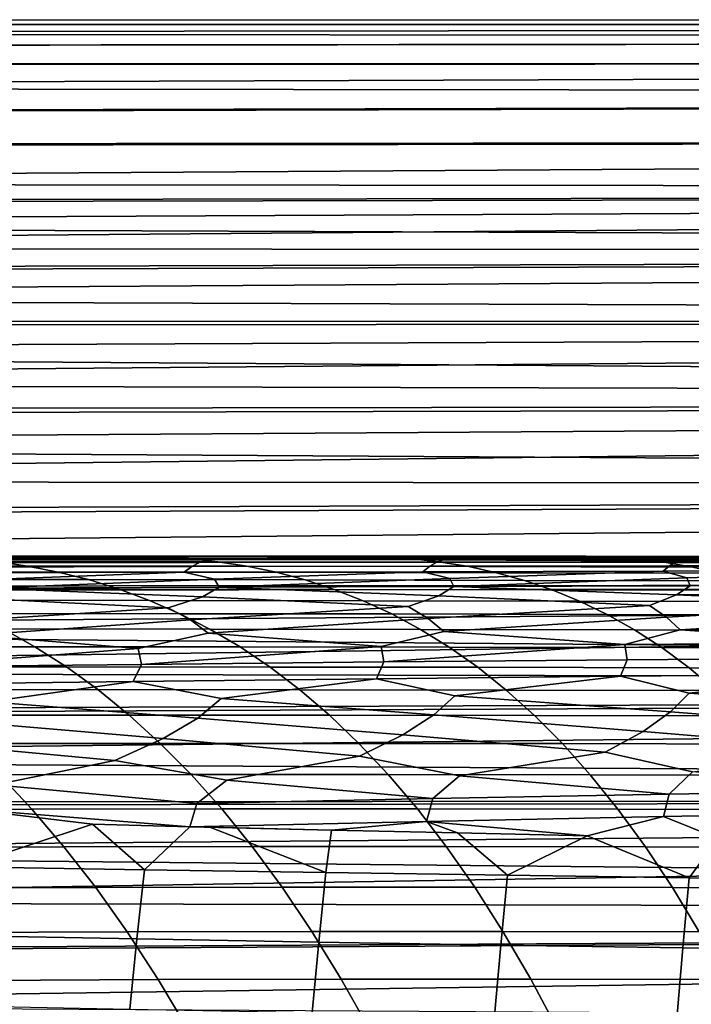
# Model space of a CAD drawing. Header units: metres. Extents: x -23 to 242, y -40 to 23.
# Tile 170 of 256: x 28.93 to 32.78, y 14.36 to 20. Entities that reach past the tile are written whole.
import ezdxf

# ---------------------------------------------------------------- set-up
doc = ezdxf.new("R2010")
doc.units = ezdxf.units.M
doc.layers.add('solid_10171013', color=7, linetype='CONTINUOUS')

msp = doc.modelspace()

# ---------------------------------------------------------------- linework, layer by layer
at = {"layer": 'solid_10171013'}
for points in [[(20.73514, 19.972122, 97.555634), (60.200001, 19.972591, 97.546722), (60.200001, 20, 96.5), (20.714628, 19.997013, 96.845642)], [(20.714724, 19.996689, 96.136086), (20.714628, 19.997013, 96.845642), (60.200001, 20, 96.5)], [(20.735548, 19.971117, 95.425529), (20.714724, 19.996689, 96.136086), (60.200001, 20, 96.5), (60.5, 19.972574, 95.452965)], [(20.73514, 19.972122, 97.555634), (20.776258, 19.921946, 98.265251), (60.200001, 19.972591, 97.546722)], [(20.777109, 19.920168, 94.714798), (20.735548, 19.971117, 95.425529), (60.5, 19.972574, 95.452965), (60.5, 19.890432, 94.409653)], [(20.837883, 19.846272, 98.974976), (60.200001, 19.890438, 98.590569), (60.200001, 19.972591, 97.546722), (20.776258, 19.921946, 98.265251)], [(20.839491, 19.843571, 94.003464), (20.777109, 19.920168, 94.714798), (60.5, 19.890432, 94.409653)], [(20.920082, 19.744921, 99.684036), (60.200001, 19.753767, 99.628693), (60.200001, 19.890438, 98.590569), (20.837883, 19.846272, 98.974976)], [(20.922743, 19.741087, 93.292274), (20.839491, 19.843571, 94.003464), (60.5, 19.890432, 94.409653), (60.5, 19.753647, 93.370621)], [(20.920082, 19.744921, 99.684036), (21.023256, 19.617445, 100.393051), (60.200001, 19.753767, 99.628693)], [(21.027164, 19.612144, 92.58033), (20.922743, 19.741087, 93.292274), (60.5, 19.753647, 93.370621), (60.5, 19.562971, 92.341805)], [(21.147469, 19.463497, 101.101341), (60.200001, 19.562952, 100.658234), (60.200001, 19.753767, 99.628693), (21.023256, 19.617445, 100.393051)], [(21.152876, 19.456318, 91.868401), (21.027164, 19.612144, 92.58033), (60.5, 19.562971, 92.341805)], [(21.293066, 19.282238, 101.809929), (60.200001, 19.318516, 101.676384), (60.200001, 19.562952, 100.658234), (21.147469, 19.463497, 101.101341)], [(21.300436, 19.272705, 91.155579), (21.152876, 19.456318, 91.868401), (60.5, 19.562971, 92.341805), (60.5, 19.31867, 91.32428)], [(21.293066, 19.282238, 101.809929), (21.460304, 19.073141, 102.517914), (60.200001, 19.318516, 101.676384)], [(21.470047, 19.060734, 90.442902), (21.300436, 19.272705, 91.155579), (60.5, 19.31867, 91.32428), (60.5, 19.020929, 90.31913)], [(21.552404, 18.9578, 102.871956), (60.200001, 19.02113, 102.680344), (60.200001, 19.318516, 101.676384), (21.460304, 19.073141, 102.517914)], [(21.563465, 18.943777, 90.086472), (21.470047, 19.060734, 90.442902), (60.5, 19.020929, 90.31913)], [(21.552404, 18.9578, 102.871956), (21.650055, 18.835245, 103.225586), (60.200001, 19.02113, 102.680344)], [(21.66254, 18.819458, 89.730362), (21.563465, 18.943777, 90.086472), (60.5, 19.020929, 90.31913), (60.5, 18.671585, 89.332565)], [(21.650055, 18.835245, 103.225586), (21.753342, 18.705328, 103.578888), (60.200001, 19.02113, 102.680344)], [(21.86237, 18.567858, 103.931999), (60.200001, 18.671608, 103.667358), (60.200001, 19.02113, 102.680344), (21.753342, 18.705328, 103.578888)], [(21.767332, 18.687658, 89.374596), (21.66254, 18.819458, 89.730362), (60.5, 18.671585, 89.332565)], [(21.877922, 18.548243, 89.01918), (21.767332, 18.687658, 89.374596), (60.5, 18.671585, 89.332565)], [(21.86237, 18.567858, 103.931999), (21.977158, 18.422737, 104.284782), (60.200001, 18.671608, 103.667358)], [(21.994398, 18.401085, 88.664185), (21.877922, 18.548243, 89.01918), (60.5, 18.671585, 89.332565), (60.5, 18.271139, 88.365799)], [(22.097618, 18.269989, 104.636803), (60.200001, 18.270908, 104.634735), (60.200001, 18.671608, 103.667358), (21.977158, 18.422737, 104.284782)], [(22.116739, 18.24614, 88.30986), (21.994398, 18.401085, 88.664185), (60.5, 18.271139, 88.365799)], [(22.097618, 18.269989, 104.636803), (22.223883, 18.109375, 104.988258), (60.200001, 18.270908, 104.634735)], [(22.244806, 18.08338, 87.956497), (22.116739, 18.24614, 88.30986), (60.5, 18.271139, 88.365799), (60.5, 17.820084, 87.420151)], [(22.223883, 18.109375, 104.988258), (22.356096, 17.940617, 105.339355), (60.200001, 18.270908, 104.634735)], [(22.494297, 17.763601, 105.689911), (60.200001, 17.820131, 105.579811), (60.200001, 18.270908, 104.634735), (22.356096, 17.940617, 105.339355)], [(22.378462, 17.912785, 87.604378), (22.244806, 18.08338, 87.956497), (60.5, 17.820084, 87.420151)], [(22.517677, 17.734381, 87.25383), (22.378462, 17.912785, 87.604378), (60.5, 17.820084, 87.420151)], [(22.494297, 17.763601, 105.689911), (22.638411, 17.578341, 106.039497), (60.200001, 17.820131, 105.579811)], [(22.662527, 17.5481, 86.904991), (22.517677, 17.734381, 87.25383), (60.5, 17.820084, 87.420151), (60.5, 17.320457, 86.499954)], [(22.638411, 17.578341, 106.039497), (22.788454, 17.3846, 106.388161), (60.200001, 17.820131, 105.579811)], [(22.944448, 17.182129, 106.735939), (60.200001, 17.320509, 106.5), (60.200001, 17.820131, 105.579811), (22.788454, 17.3846, 106.388161)], [(22.812956, 17.353739, 86.557777), (22.662527, 17.5481, 86.904991), (60.5, 17.320457, 86.499954)], [(22.968906, 17.151081, 86.21212), (22.812956, 17.353739, 86.557777), (60.5, 17.320457, 86.499954)], [(22.944448, 17.182129, 106.735939), (23.106489, 16.970821, 107.082588), (60.200001, 17.320509, 106.5)], [(23.130402, 16.940149, 85.868385), (22.968906, 17.151081, 86.21212), (60.5, 17.320457, 86.499954), (60.5, 16.773222, 85.606934)], [(23.274519, 16.750648, 107.427757), (60.200001, 16.773411, 107.392784), (60.200001, 17.320509, 106.5), (23.106489, 16.970821, 107.082588)], [(23.297451, 16.720919, 85.52681), (23.130402, 16.940149, 85.868385), (60.5, 16.773222, 85.606934)], [(27.548716, 16.894436, 262.036469), (28.800123, 16.893377, 262.516205), (28.975996, 16.867758, 261.857239), (27.733871, 16.869024, 261.379578)], [(27.899292, 16.908701, 265.807068), (29.208349, 16.909716, 266.261047), (29.394558, 16.920254, 265.605988), (28.093788, 16.91964, 265.154114)], [(27.899292, 16.908701, 265.807068), (28.533957, 16.909189, 266.032043), (29.208349, 16.909716, 266.261047)], [(28.093788, 16.91964, 265.154114), (29.394558, 16.920254, 265.605988), (29.563089, 16.923927, 264.944977), (28.270681, 16.923819, 264.49469)], [(28.270681, 16.923819, 264.49469), (29.563089, 16.923927, 264.944977), (29.731443, 16.920582, 264.283844), (28.447412, 16.921003, 263.835114)], [(28.447412, 16.921003, 263.835114), (29.731443, 16.920582, 264.283844), (29.899561, 16.910042, 263.622742), (28.623917, 16.910948, 263.175568)], [(28.663671, 16.90204, 266.239075), (29.208349, 16.909716, 266.261047), (28.533957, 16.909189, 266.032043)], [(29.963165, 16.88785, 266.823883), (28.613197, 16.886164, 266.387299), (28.563402, 16.8619, 266.534973), (29.918047, 16.864185, 266.969604)], [(30.008894, 16.903303, 266.677582), (28.663671, 16.90204, 266.239075), (28.613197, 16.886164, 266.387299), (29.963165, 16.88785, 266.823883)], [(28.623917, 16.910948, 263.175568), (29.899561, 16.910042, 263.622742), (30.067383, 16.892097, 262.961823), (28.800123, 16.893377, 262.516205)], [(30.008894, 16.903303, 266.677582), (29.208349, 16.909716, 266.261047), (28.663671, 16.90204, 266.239075)], [(28.800123, 16.893377, 262.516205), (30.067383, 16.892097, 262.961823), (30.234869, 16.86622, 262.301208), (28.975996, 16.867758, 261.857239)], [(29.208349, 16.909716, 266.261047), (30.536312, 16.910706, 266.683655), (30.705591, 16.920753, 266.024261), (29.394558, 16.920254, 265.605988)], [(29.208349, 16.909716, 266.261047), (30.35128, 16.910576, 266.626892), (30.536312, 16.910706, 266.683655)], [(30.008894, 16.903303, 266.677582), (30.35128, 16.910576, 266.626892), (29.208349, 16.909716, 266.261047)], [(29.394558, 16.920254, 265.605988), (30.705591, 16.920753, 266.024261), (30.86655, 16.923864, 265.362091), (29.563089, 16.923927, 264.944977)], [(29.563089, 16.923927, 264.944977), (30.86655, 16.923864, 265.362091), (31.027332, 16.919941, 264.699799), (29.731443, 16.920582, 264.283844)], [(29.731443, 16.920582, 264.283844), (31.027332, 16.919941, 264.699799), (31.187881, 16.908878, 264.037537), (29.899561, 16.910042, 263.622742)], [(29.899561, 16.910042, 263.622742), (31.187881, 16.908878, 264.037537), (31.348146, 16.890533, 263.375397), (30.067383, 16.892097, 262.961823)], [(31.324869, 16.889389, 267.228027), (29.963165, 16.88785, 266.823883), (29.918047, 16.864185, 266.969604), (31.283909, 16.866293, 267.371887)], [(31.366375, 16.904432, 267.083618), (30.008894, 16.903303, 266.677582), (29.963165, 16.88785, 266.823883), (31.324869, 16.889389, 267.228027)], [(31.366375, 16.904432, 267.083618), (30.35128, 16.910576, 266.626892), (30.008894, 16.903303, 266.677582)], [(30.067383, 16.892097, 262.961823), (31.348146, 16.890533, 263.375397), (31.508091, 16.864367, 262.713562), (30.234869, 16.86622, 262.301208)], [(31.366375, 16.904432, 267.083618), (30.536312, 16.910706, 266.683655), (30.35128, 16.910576, 266.626892)], [(30.536312, 16.910706, 266.683655), (31.853912, 16.911495, 267.069489), (32.024815, 16.921005, 266.411346), (30.705591, 16.920753, 266.024261)], [(31.366375, 16.904432, 267.083618), (31.853912, 16.911495, 267.069489), (30.536312, 16.910706, 266.683655)], [(30.705591, 16.920753, 266.024261), (32.024815, 16.921005, 266.411346), (32.178947, 16.923512, 265.748352), (30.86655, 16.923864, 265.362091)], [(30.86655, 16.923864, 265.362091), (32.178947, 16.923512, 265.748352), (32.332916, 16.918982, 265.085205), (31.027332, 16.919941, 264.699799)], [(31.027332, 16.919941, 264.699799), (32.332916, 16.918982, 265.085205), (32.486668, 16.907381, 264.422058), (31.187881, 16.908878, 264.037537)], [(31.187881, 16.908878, 264.037537), (32.486668, 16.907381, 264.422058), (32.64016, 16.888615, 263.758972), (31.348146, 16.890533, 263.375397)], [(32.696766, 16.890623, 267.602417), (31.324869, 16.889389, 267.228027), (31.283909, 16.866293, 267.371887), (32.659481, 16.868065, 267.744476)], [(32.734531, 16.905277, 267.459808), (31.366375, 16.904432, 267.083618), (31.324869, 16.889389, 267.228027), (32.696766, 16.890623, 267.602417)], [(31.348146, 16.890533, 263.375397), (32.64016, 16.888615, 263.758972), (32.793358, 16.862143, 263.096161), (31.508091, 16.864367, 262.713562)], [(32.734531, 16.905277, 267.459808), (31.853912, 16.911495, 267.069489), (31.366375, 16.904432, 267.083618)], [(32.024815, 16.921005, 266.411346), (31.853912, 16.911495, 267.069489), (32.358162, 16.911718, 267.208954)], [(32.734531, 16.905277, 267.459808), (32.358162, 16.911718, 267.208954), (31.853912, 16.911495, 267.069489)], [(32.024815, 16.921005, 266.411346), (33.350201, 16.920885, 266.769867), (33.498196, 16.92276, 266.106232), (32.178947, 16.923512, 265.748352)], [(32.358162, 16.911718, 267.208954), (33.177929, 16.911964, 267.426697), (33.350201, 16.920885, 266.769867), (32.024815, 16.921005, 266.411346)], [(32.178947, 16.923512, 265.748352), (33.498196, 16.92276, 266.106232), (33.646046, 16.917614, 265.442444), (32.332916, 16.918982, 265.085205)], [(32.332916, 16.918982, 265.085205), (33.646046, 16.917614, 265.442444), (33.793705, 16.905474, 264.778595), (32.486668, 16.907381, 264.422058)], [(32.734531, 16.905277, 267.459808), (33.177929, 16.911964, 267.426697), (32.358162, 16.911718, 267.208954)], [(32.486668, 16.907381, 264.422058), (33.793705, 16.905474, 264.778595), (33.941143, 16.88629, 264.114807), (32.64016, 16.888615, 263.758972)], [(32.64016, 16.888615, 263.758972), (33.941143, 16.88629, 264.114807), (34.088322, 16.859512, 263.451172), (32.793358, 16.862143, 263.096161)], [(34.077305, 16.891396, 267.949646), (32.696766, 16.890623, 267.602417), (32.659481, 16.868065, 267.744476), (34.043255, 16.869337, 268.089966)], [(34.111782, 16.90568, 267.808746), (32.734531, 16.905277, 267.459808), (32.696766, 16.890623, 267.602417), (34.077305, 16.891396, 267.949646)], [(34.111782, 16.90568, 267.808746), (33.177929, 16.911964, 267.426697), (32.734531, 16.905277, 267.459808)], [(27.733871, 16.869024, 261.379578), (28.975996, 16.867758, 261.857239), (29.151506, 16.833393, 261.198822), (27.918674, 16.83477, 260.723267)], [(27.918674, 16.83477, 260.723267), (29.151506, 16.833393, 261.198822), (29.326628, 16.789581, 260.541107), (28.103094, 16.790987, 260.067688)], [(28.563402, 16.8619, 266.534973), (28.514523, 16.829388, 266.681671), (29.873755, 16.832443, 267.11438), (29.918047, 16.864185, 266.969604)], [(29.873755, 16.832443, 267.11438), (28.514523, 16.829388, 266.681671), (28.707121, 16.789476, 266.905609)], [(29.873755, 16.832443, 267.11438), (28.707121, 16.789476, 266.905609), (28.736591, 16.741348, 267.072845), (30.048496, 16.793365, 267.323242)], [(28.975996, 16.867758, 261.857239), (30.234869, 16.86622, 262.301208), (30.401997, 16.831696, 261.641144), (29.151506, 16.833393, 261.198822)], [(29.151506, 16.833393, 261.198822), (30.401997, 16.831696, 261.641144), (30.568743, 16.787804, 260.981781), (29.326628, 16.789581, 260.541107)], [(29.918047, 16.864185, 266.969604), (29.873755, 16.832443, 267.11438), (31.243689, 16.835276, 267.514771), (31.283909, 16.866293, 267.371887)], [(31.243689, 16.835276, 267.514771), (29.873755, 16.832443, 267.11438), (30.048496, 16.793365, 267.323242)], [(31.243689, 16.835276, 267.514771), (30.048496, 16.793365, 267.323242), (30.075132, 16.746265, 267.484558), (31.39949, 16.796957, 267.710175)], [(30.234869, 16.86622, 262.301208), (31.508091, 16.864367, 262.713562), (31.667692, 16.829647, 262.052185), (30.401997, 16.831696, 261.641144)], [(30.401997, 16.831696, 261.641144), (31.667692, 16.829647, 262.052185), (31.826927, 16.785641, 261.39151), (30.568743, 16.787804, 260.981781)], [(32.659481, 16.868065, 267.744476), (31.283909, 16.866293, 267.371887), (31.243689, 16.835276, 267.514771), (32.622856, 16.837725, 267.885529)], [(32.622856, 16.837725, 267.885529), (31.243689, 16.835276, 267.514771), (31.39949, 16.796957, 267.710175)], [(32.622856, 16.837725, 267.885529), (31.39949, 16.796957, 267.710175), (31.422651, 16.750811, 267.866119), (32.758747, 16.800097, 268.068939)], [(31.508091, 16.864367, 262.713562), (32.793358, 16.862143, 263.096161), (32.946236, 16.827213, 262.433807), (31.667692, 16.829647, 262.052185)], [(31.667692, 16.829647, 262.052185), (32.946236, 16.827213, 262.433807), (33.098774, 16.78307, 261.772064), (31.826927, 16.785641, 261.39151)], [(34.043255, 16.869337, 268.089966), (32.659481, 16.868065, 267.744476), (32.622856, 16.837725, 267.885529), (34.009792, 16.839628, 268.229309)], [(34.009792, 16.839628, 268.229309), (32.622856, 16.837725, 267.885529), (32.758747, 16.800097, 268.068939)], [(34.009792, 16.839628, 268.229309), (32.758747, 16.800097, 268.068939), (32.777847, 16.754829, 268.220032), (34.124908, 16.802628, 268.4021)], [(23.274519, 16.750648, 107.427757), (23.448349, 16.521488, 107.771225), (60.200001, 16.773411, 107.392784)], [(23.469995, 16.493124, 85.187317), (23.297451, 16.720919, 85.52681), (60.5, 16.773222, 85.606934), (60.5, 16.180403, 84.744385)], [(23.448349, 16.521488, 107.771225), (23.62781, 16.283222, 108.112778), (60.200001, 16.773411, 107.392784)], [(23.813274, 16.035648, 108.452324), (60.200001, 16.18034, 108.255707), (60.200001, 16.773411, 107.392784), (23.62781, 16.283222, 108.112778)], [(28.103094, 16.790987, 260.067688), (29.326628, 16.789581, 260.541107), (29.501333, 16.735624, 259.884277), (28.287104, 16.736992, 259.412964)], [(30.048496, 16.793365, 267.323242), (28.736591, 16.741348, 267.072845), (30.075132, 16.746265, 267.484558)], [(29.326628, 16.789581, 260.541107), (30.568743, 16.787804, 260.981781), (30.735079, 16.733829, 260.323273), (29.501333, 16.735624, 259.884277)], [(31.39949, 16.796957, 267.710175), (30.075132, 16.746265, 267.484558), (31.422651, 16.750811, 267.866119)], [(30.568743, 16.787804, 260.981781), (31.826927, 16.785641, 261.39151), (31.985767, 16.731611, 260.731689), (30.735079, 16.733829, 260.323273)], [(32.758747, 16.800097, 268.068939), (31.422651, 16.750811, 267.866119), (32.777847, 16.754829, 268.220032)], [(31.826927, 16.785641, 261.39151), (33.098774, 16.78307, 261.772064), (33.250942, 16.728964, 261.111145), (31.985767, 16.731611, 260.731689)], [(34.124908, 16.802628, 268.4021), (32.777847, 16.754829, 268.220032), (34.13942, 16.758167, 268.548798)], [(28.287104, 16.736992, 259.412964), (29.501333, 16.735624, 259.884277), (29.675598, 16.670824, 259.228485), (28.470671, 16.672104, 258.759338)], [(28.736591, 16.741348, 267.072845), (28.631075, 16.6849, 267.193909), (29.782726, 16.627705, 267.69693), (29.979393, 16.691078, 267.607056)], [(30.075132, 16.746265, 267.484558), (28.736591, 16.741348, 267.072845), (29.979393, 16.691078, 267.607056)], [(29.501333, 16.735624, 259.884277), (30.735079, 16.733829, 260.323273), (30.900984, 16.669058, 259.665802), (29.675598, 16.670824, 259.228485)], [(30.075132, 16.746265, 267.484558), (29.979393, 16.691078, 267.607056), (31.159887, 16.634869, 268.085938), (31.336359, 16.696802, 267.989655)], [(31.422651, 16.750811, 267.866119), (30.075132, 16.746265, 267.484558), (31.336359, 16.696802, 267.989655)], [(30.735079, 16.733829, 260.323273), (31.985767, 16.731611, 260.731689), (32.144192, 16.666826, 260.072876), (30.900984, 16.669058, 259.665802)], [(31.422651, 16.750811, 267.866119), (31.336359, 16.696802, 267.989655), (32.544308, 16.641319, 268.446106), (32.700691, 16.701916, 268.34436)], [(32.777847, 16.754829, 268.220032), (31.422651, 16.750811, 267.866119), (32.700691, 16.701916, 268.34436)], [(31.985767, 16.731611, 260.731689), (33.250942, 16.728964, 261.111145), (33.402714, 16.664141, 260.451263), (32.144192, 16.666826, 260.072876)], [(34.13942, 16.758167, 268.548798), (32.777847, 16.754829, 268.220032), (32.700691, 16.701916, 268.34436), (34.071106, 16.706261, 268.673737)], [(28.631075, 16.6849, 267.193909), (28.414125, 16.619991, 267.276398), (28.555849, 16.549614, 267.469452), (29.782726, 16.627705, 267.69693)], [(28.470671, 16.672104, 258.759338), (29.675598, 16.670824, 259.228485), (29.849398, 16.594481, 258.573944), (28.653767, 16.595638, 258.106903)], [(29.675598, 16.670824, 259.228485), (30.900984, 16.669058, 259.665802), (31.066431, 16.59277, 259.009583), (29.849398, 16.594481, 258.573944)], [(29.979393, 16.691078, 267.607056), (29.782726, 16.627705, 267.69693), (29.911009, 16.558689, 267.878387), (31.159887, 16.634869, 268.085938)], [(30.900984, 16.669058, 259.665802), (32.144192, 16.666826, 260.072876), (32.302177, 16.590549, 259.415314), (31.066431, 16.59277, 259.009583)], [(31.336359, 16.696802, 267.989655), (31.159887, 16.634869, 268.085938), (31.273907, 16.567101, 268.25705), (32.544308, 16.641319, 268.446106)], [(32.144192, 16.666826, 260.072876), (33.402714, 16.664141, 260.451263), (33.55407, 16.587847, 259.792603), (32.302177, 16.590549, 259.415314)], [(32.700691, 16.701916, 268.34436), (32.544308, 16.641319, 268.446106), (32.64333, 16.57469, 268.608002), (33.934692, 16.646896, 268.780151)], [(34.071106, 16.706261, 268.673737), (32.700691, 16.701916, 268.34436), (33.934692, 16.646896, 268.780151)], [(29.782726, 16.627705, 267.69693), (28.555849, 16.549614, 267.469452), (28.668715, 16.472008, 267.647888), (29.911009, 16.558689, 267.878387)], [(31.159887, 16.634869, 268.085938), (29.911009, 16.558689, 267.878387), (30.013023, 16.482557, 268.047119), (31.273907, 16.567101, 268.25705)], [(32.544308, 16.641319, 268.446106), (31.273907, 16.567101, 268.25705), (31.364367, 16.492319, 268.417053), (32.64333, 16.57469, 268.608002)], [(33.934692, 16.646896, 268.780151), (32.64333, 16.57469, 268.608002), (32.7216, 16.501146, 268.760254), (34.018063, 16.581303, 268.933838)], [(28.653767, 16.595638, 258.106903), (29.849398, 16.594481, 258.573944), (30.022684, 16.505869, 257.920837), (28.836344, 16.506887, 257.455933)], [(29.911009, 16.558689, 267.878387), (28.668715, 16.472008, 267.647888), (29.610806, 16.39514, 268.066681), (30.013023, 16.482557, 268.047119)], [(29.849398, 16.594481, 258.573944), (31.066431, 16.59277, 259.009583), (31.231379, 16.504225, 258.354797), (30.022684, 16.505869, 257.920837)], [(31.273907, 16.567101, 268.25705), (30.013023, 16.482557, 268.047119), (31.00448, 16.40715, 268.453644), (31.364367, 16.492319, 268.417053)], [(31.066431, 16.59277, 259.009583), (32.302177, 16.590549, 259.415314), (32.459675, 16.502022, 258.759216), (31.231379, 16.504225, 258.354797)], [(32.64333, 16.57469, 268.608002), (31.364367, 16.492319, 268.417053), (32.404305, 16.418066, 268.811615), (32.7216, 16.501146, 268.760254)], [(32.302177, 16.590549, 259.415314), (33.55407, 16.587847, 259.792603), (33.704956, 16.499306, 259.135376), (32.459675, 16.502022, 258.759216)], [(34.018063, 16.581303, 268.933838), (32.7216, 16.501146, 268.760254), (33.809063, 16.427723, 269.143433), (34.083576, 16.508886, 269.079224)], [(23.647985, 16.256489, 84.849823), (23.469995, 16.493124, 85.187317), (60.5, 16.180403, 84.744385)], [(27.67491, 16.507185, 256.958252), (28.836344, 16.506887, 257.455933), (29.018301, 16.405067, 256.806763), (27.867149, 16.405115, 256.311768)], [(28.836344, 16.506887, 257.455933), (30.022684, 16.505869, 257.920837), (30.19536, 16.404194, 257.269592), (29.018301, 16.405067, 256.806763)], [(30.022684, 16.505869, 257.920837), (31.231379, 16.504225, 258.354797), (31.395731, 16.402618, 257.701874), (30.19536, 16.404194, 257.269592)], [(31.364367, 16.492319, 268.417053), (31.00448, 16.40715, 268.453644), (31.020777, 16.317814, 268.585083), (32.404305, 16.418066, 268.811615)], [(31.231379, 16.504225, 258.354797), (32.459675, 16.502022, 258.759216), (32.6166, 16.400429, 258.104919), (31.395731, 16.402618, 257.701874)], [(32.7216, 16.501146, 268.760254), (32.404305, 16.418066, 268.811615), (33.809063, 16.427723, 269.143433)], [(32.459675, 16.502022, 258.759216), (33.704956, 16.499306, 259.135376), (33.855297, 16.397692, 258.480011), (32.6166, 16.400429, 258.104919)], [(28.668715, 16.472008, 267.647888), (28.224495, 16.382193, 267.64798), (28.245459, 16.289179, 267.788574), (29.610806, 16.39514, 268.066681)], [(30.013023, 16.482557, 268.047119), (29.610806, 16.39514, 268.066681), (29.62969, 16.304041, 268.202484), (31.00448, 16.40715, 268.453644)], [(32.404305, 16.418066, 268.811615), (32.417542, 16.330343, 268.939148), (33.818817, 16.341471, 269.267426), (33.809063, 16.427723, 269.143433)], [(27.867149, 16.405115, 256.311768), (29.018301, 16.405067, 256.806763), (29.199524, 16.289381, 256.159851), (28.05864, 16.289173, 255.667511)], [(29.610806, 16.39514, 268.066681), (28.245459, 16.289179, 267.788574), (29.62969, 16.304041, 268.202484)], [(29.018301, 16.405067, 256.806763), (30.19536, 16.404194, 257.269592), (30.367325, 16.288652, 256.620544), (29.199524, 16.289381, 256.159851)], [(31.00448, 16.40715, 268.453644), (29.62969, 16.304041, 268.202484), (31.020777, 16.317814, 268.585083)], [(30.19536, 16.404194, 257.269592), (31.395731, 16.402618, 257.701874), (31.559397, 16.28714, 257.051178), (30.367325, 16.288652, 256.620544)], [(32.404305, 16.418066, 268.811615), (31.020777, 16.317814, 268.585083), (32.417542, 16.330343, 268.939148)], [(31.395731, 16.402618, 257.701874), (32.6166, 16.400429, 258.104919), (32.772865, 16.28495, 257.452881), (31.559397, 16.28714, 257.051178)], [(32.6166, 16.400429, 258.104919), (33.855297, 16.397692, 258.480011), (34.005001, 16.282175, 257.826874), (32.772865, 16.28495, 257.452881)], [(31.020777, 16.317814, 268.585083), (29.62969, 16.304041, 268.202484), (29.582417, 16.20553, 268.313782), (30.97801, 16.221312, 268.695557)], [(32.417542, 16.330343, 268.939148), (31.020777, 16.317814, 268.585083), (30.97801, 16.221312, 268.695557), (32.378948, 16.235682, 269.048798)], [(33.818817, 16.341471, 269.267426), (32.417542, 16.330343, 268.939148), (32.378948, 16.235682, 269.048798), (33.784088, 16.248486, 269.376282)], [(28.05864, 16.289173, 255.667511), (29.199524, 16.289381, 256.159851), (29.379906, 16.159037, 255.515533), (28.24926, 16.158571, 255.025864)], [(29.62969, 16.304041, 268.202484), (28.245459, 16.289179, 267.788574), (28.193317, 16.188492, 267.900665), (29.582417, 16.20553, 268.313782)], [(29.199524, 16.289381, 256.159851), (30.367325, 16.288652, 256.620544), (30.538475, 16.158443, 255.974136), (29.379906, 16.159037, 255.515533)], [(30.367325, 16.288652, 256.620544), (31.559397, 16.28714, 257.051178), (31.722275, 16.156977, 256.403076), (30.538475, 16.158443, 255.974136)], [(31.559397, 16.28714, 257.051178), (32.772865, 16.28495, 257.452881), (32.928371, 16.154766, 256.803497), (31.722275, 16.156977, 256.403076)], [(32.772865, 16.28495, 257.452881), (34.005001, 16.282175, 257.826874), (34.153984, 16.151926, 257.176392), (32.928371, 16.154766, 256.803497)], [(23.831701, 16.010954, 84.514618), (23.647985, 16.256489, 84.849823), (60.5, 16.180403, 84.744385)], [(29.582417, 16.20553, 268.313782), (28.193317, 16.188492, 267.900665), (28.751087, 16.089872, 268.191711)], [(29.582417, 16.20553, 268.313782), (28.751087, 16.089872, 268.191711), (29.953201, 15.996468, 268.648712), (30.086573, 16.107828, 268.573303)], [(30.97801, 16.221312, 268.695557), (29.582417, 16.20553, 268.313782), (30.086573, 16.107828, 268.573303)], [(30.97801, 16.221312, 268.695557), (30.086573, 16.107828, 268.573303), (31.307686, 16.015388, 269.006378), (31.427282, 16.124414, 268.927216)], [(32.378948, 16.235682, 269.048798), (30.97801, 16.221312, 268.695557), (31.427282, 16.124414, 268.927216)], [(32.378948, 16.235682, 269.048798), (31.427282, 16.124414, 268.927216), (32.666264, 16.032616, 269.338257), (32.772232, 16.1395, 269.25592)], [(33.784088, 16.248486, 269.376282), (32.378948, 16.235682, 269.048798), (32.772232, 16.1395, 269.25592)], [(33.784088, 16.248486, 269.376282), (32.772232, 16.1395, 269.25592), (34.027954, 16.048021, 269.646881), (34.120445, 16.152948, 269.561859)], [(23.813274, 16.035648, 108.452324), (24.004505, 15.778809, 108.789391), (60.200001, 16.18034, 108.255707)], [(24.020929, 15.756555, 84.182083), (23.831701, 16.010954, 84.514618), (60.5, 16.180403, 84.744385), (60.5, 15.54315, 83.913925)], [(24.200869, 15.512875, 109.123421), (60.200001, 15.542919, 109.086411), (60.200001, 16.18034, 108.255707), (24.004505, 15.778809, 108.789391)], [(28.24926, 16.158571, 255.025864), (29.379906, 16.159037, 255.515533), (29.559334, 16.013235, 254.874252), (28.438894, 16.012522, 254.387253)], [(29.379906, 16.159037, 255.515533), (30.538475, 16.158443, 255.974136), (30.708706, 16.012764, 255.330765), (29.559334, 16.013235, 254.874252)], [(30.538475, 16.158443, 255.974136), (31.722275, 16.156977, 256.403076), (31.88427, 16.011318, 255.758041), (30.708706, 16.012764, 255.330765)], [(31.722275, 16.156977, 256.403076), (32.928371, 16.154766, 256.803497), (33.083031, 16.009056, 256.157104), (31.88427, 16.011318, 255.758041)], [(28.751087, 16.089872, 268.191711), (28.603794, 15.975986, 268.262787), (29.753515, 15.878104, 268.699829), (29.953201, 15.996468, 268.648712)], [(30.086573, 16.107828, 268.573303), (29.953201, 15.996468, 268.648712), (31.129021, 15.899728, 269.064545), (31.307686, 16.015388, 269.006378)], [(31.427282, 16.124414, 268.927216), (31.307686, 16.015388, 269.006378), (32.508568, 15.919436, 269.402588), (32.666264, 16.032616, 269.338257)], [(32.772232, 16.1395, 269.25592), (32.666264, 16.032616, 269.338257), (33.891155, 15.937099, 269.716553), (34.027954, 16.048021, 269.646881)], [(32.666264, 16.032616, 269.338257), (32.508568, 15.919436, 269.402588), (33.70237, 15.820245, 269.768799), (33.891155, 15.937099, 269.716553)], [(28.603794, 15.975986, 268.262787), (28.383053, 15.8547, 268.305725), (29.476044, 15.752504, 268.722809), (29.753515, 15.878104, 268.699829)], [(28.438894, 16.012522, 254.387253), (29.559334, 16.013235, 254.874252), (29.737698, 15.851182, 254.23642), (28.627422, 15.850238, 253.752075)], [(29.559334, 16.013235, 254.874252), (30.708706, 16.012764, 255.330765), (30.877914, 15.850807, 254.690811), (29.737698, 15.851182, 254.23642)], [(29.953201, 15.996468, 268.648712), (29.753515, 15.878104, 268.699829), (30.881065, 15.777308, 269.098724), (31.129021, 15.899728, 269.064545)], [(30.708706, 16.012764, 255.330765), (31.88427, 16.011318, 255.758041), (32.045284, 15.849353, 255.116425), (30.877914, 15.850807, 254.690811)], [(31.307686, 16.015388, 269.006378), (31.129021, 15.899728, 269.064545), (32.290188, 15.799932, 269.446442), (32.508568, 15.919436, 269.402588)], [(31.88427, 16.011318, 255.758041), (33.083031, 16.009056, 256.157104), (33.236752, 15.847, 255.514145), (32.045284, 15.849353, 255.116425)], [(32.508568, 15.919436, 269.402588), (32.290188, 15.799932, 269.446442), (32.792088, 15.687086, 269.652283), (33.70237, 15.820245, 269.768799)], [(29.753515, 15.878104, 268.699829), (29.476044, 15.752504, 268.722809), (30.119633, 15.639546, 268.991089), (30.881065, 15.777308, 269.098724)], [(31.129021, 15.899728, 269.064545), (30.881065, 15.777308, 269.098724), (31.45433, 15.664414, 269.333771), (32.290188, 15.799932, 269.446442)], [(28.383053, 15.8547, 268.305725), (28.07616, 15.72566, 268.315918), (28.788864, 15.612591, 268.621857), (29.476044, 15.752504, 268.722809)], [(28.627422, 15.850238, 253.752075), (29.737698, 15.851182, 254.23642), (29.914883, 15.67209, 253.602432), (28.814722, 15.670939, 253.120758)], [(29.737698, 15.851182, 254.23642), (30.877914, 15.850807, 254.690811), (31.045994, 15.671782, 254.054703), (29.914883, 15.67209, 253.602432)], [(30.877914, 15.850807, 254.690811), (32.045284, 15.849353, 255.116425), (32.205219, 15.67028, 254.478638), (31.045994, 15.671782, 254.054703)], [(32.045284, 15.849353, 255.116425), (33.236752, 15.847, 255.514145), (33.389439, 15.667791, 254.875015), (32.205219, 15.67028, 254.478638)], [(24.215183, 15.493273, 83.852531), (24.020929, 15.756555, 84.182083), (60.5, 15.54315, 83.913925)], [(29.476044, 15.752504, 268.722809), (28.788864, 15.612591, 268.621857), (29.948267, 15.507001, 269.03064), (30.119633, 15.639546, 268.991089)], [(30.881065, 15.777308, 269.098724), (30.119633, 15.639546, 268.991089), (31.301098, 15.534822, 269.379333), (31.45433, 15.664414, 269.333771)], [(32.290188, 15.799932, 269.446442), (31.45433, 15.664414, 269.333771), (32.656948, 15.560198, 269.703064), (32.792088, 15.687086, 269.652283)], [(27.746836, 15.668067, 252.608704), (28.814722, 15.670939, 253.120758), (29.000612, 15.47394, 252.493927), (27.943787, 15.470706, 251.985275)], [(28.814722, 15.670939, 253.120758), (29.914883, 15.67209, 253.602432), (30.090721, 15.475279, 252.972946), (29.000612, 15.47394, 252.493927)], [(29.914883, 15.67209, 253.602432), (31.045994, 15.671782, 254.054703), (31.212786, 15.475012, 253.423111), (30.090721, 15.475279, 252.972946)], [(30.119633, 15.639546, 268.991089), (29.948267, 15.507001, 269.03064), (31.301098, 15.534822, 269.379333)], [(31.045994, 15.671782, 254.054703), (32.205219, 15.67028, 254.478638), (32.363918, 15.473434, 253.845367), (31.212786, 15.475012, 253.423111)], [(31.45433, 15.664414, 269.333771), (31.301098, 15.534822, 269.379333), (32.656948, 15.560198, 269.703064)], [(32.205219, 15.67028, 254.478638), (33.389439, 15.667791, 254.875015), (33.540943, 15.470773, 254.240402), (32.363918, 15.473434, 253.845367)], [(32.792088, 15.687086, 269.652283), (32.656948, 15.560198, 269.703064), (34.014935, 15.583019, 270.004395)], [(28.788864, 15.612591, 268.621857), (28.599335, 15.476843, 268.65451), (29.907717, 15.373459, 269.098572), (29.948267, 15.507001, 269.03064)], [(34.014935, 15.583019, 270.004395), (32.656948, 15.560198, 269.703064), (32.625553, 15.431102, 269.770813), (33.98698, 15.456058, 270.072021)], [(24.200869, 15.512875, 109.123421), (24.401834, 15.23802, 109.453873), (60.200001, 15.542919, 109.086411)], [(24.414057, 15.221104, 83.52626), (24.215183, 15.493273, 83.852531), (60.5, 15.54315, 83.913925), (60.5, 14.862393, 83.116852)], [(24.401834, 15.23802, 109.453873), (24.608084, 14.954047, 109.780678), (60.200001, 15.542919, 109.086411)], [(24.819185, 14.661006, 110.103485), (60.200001, 14.862897, 109.882614), (60.200001, 15.542919, 109.086411), (24.608084, 14.954047, 109.780678)], [(31.301098, 15.534822, 269.379333), (29.948267, 15.507001, 269.03064), (29.907717, 15.373459, 269.098572), (31.266109, 15.403377, 269.447113)], [(32.656948, 15.560198, 269.703064), (31.301098, 15.534822, 269.379333), (31.266109, 15.403377, 269.447113), (32.625553, 15.431102, 269.770813)], [(27.943787, 15.470706, 251.985275), (29.000612, 15.47394, 252.493927), (29.184872, 15.258633, 251.872437), (28.139021, 15.255048, 251.367172)], [(28.599335, 15.476843, 268.65451), (28.379284, 15.41346, 268.62738), (28.609097, 15.143593, 268.851807), (29.348743, 15.387652, 268.93158)], [(28.599335, 15.476843, 268.65451), (29.348743, 15.387652, 268.93158), (29.907717, 15.373459, 269.098572)], [(29.000612, 15.47394, 252.493927), (30.090721, 15.475279, 252.972946), (30.265009, 15.260147, 252.348785), (29.184872, 15.258633, 251.872437)], [(30.090721, 15.475279, 252.972946), (31.212786, 15.475012, 253.423111), (31.378098, 15.259911, 252.79686), (30.265009, 15.260147, 252.348785)], [(31.212786, 15.475012, 253.423111), (32.363918, 15.473434, 253.845367), (32.521206, 15.25824, 253.217453), (31.378098, 15.259911, 252.79686)], [(32.363918, 15.473434, 253.845367), (33.540943, 15.470773, 254.240402), (33.691093, 15.255384, 253.611176), (32.521206, 15.25824, 253.217453)], [(32.625553, 15.431102, 269.770813), (31.266109, 15.403377, 269.447113), (32.188004, 15.321408, 269.722351)], [(32.625553, 15.431102, 269.770813), (32.188004, 15.321408, 269.722351), (32.772137, 15.079782, 269.977112), (32.939156, 15.306017, 269.909729)], [(33.98698, 15.456058, 270.072021), (32.625553, 15.431102, 269.770813), (32.939156, 15.306017, 269.909729)], [(29.348743, 15.387652, 268.93158), (28.609097, 15.143593, 268.851807), (29.647381, 15.126468, 269.159302)], [(29.907717, 15.373459, 269.098572), (29.348743, 15.387652, 268.93158), (29.647381, 15.126468, 269.159302)], [(30.021845, 15.370631, 269.131958), (29.907717, 15.373459, 269.098572), (29.647381, 15.126468, 269.159302), (30.687778, 15.110164, 269.448486)], [(31.266109, 15.403377, 269.447113), (29.907717, 15.373459, 269.098572), (30.719555, 15.353889, 269.330811)], [(30.719555, 15.353889, 269.330811), (29.907717, 15.373459, 269.098572), (30.021845, 15.370631, 269.131958)], [(30.719555, 15.353889, 269.330811), (30.021845, 15.370631, 269.131958), (30.687778, 15.110164, 269.448486)], [(31.266109, 15.403377, 269.447113), (30.719555, 15.353889, 269.330811), (31.442503, 15.337498, 269.527924)], [(31.266109, 15.403377, 269.447113), (31.442503, 15.337498, 269.527924), (32.188004, 15.321408, 269.722351)], [(31.442503, 15.337498, 269.527924), (30.719555, 15.353889, 269.330811), (30.687778, 15.110164, 269.448486), (31.729557, 15.094621, 269.720642)], [(32.188004, 15.321408, 269.722351), (31.442503, 15.337498, 269.527924), (31.729557, 15.094621, 269.720642)], [(32.188004, 15.321408, 269.722351), (31.729557, 15.094621, 269.720642), (32.772137, 15.079782, 269.977112)], [(32.957924, 15.305642, 269.914307), (32.939156, 15.306017, 269.909729), (32.772137, 15.079782, 269.977112), (33.81509, 15.065595, 270.219086)], [(28.139021, 15.255048, 251.367172), (29.184872, 15.258633, 251.872437), (29.367277, 15.024411, 251.25708), (28.332294, 15.020482, 250.755203)], [(29.184872, 15.258633, 251.872437), (30.265009, 15.260147, 252.348785), (30.437536, 15.026099, 251.730789), (29.367277, 15.024411, 251.25708)], [(30.265009, 15.260147, 252.348785), (31.378098, 15.259911, 252.79686), (31.541735, 15.025887, 252.176804), (30.437536, 15.026099, 251.730789)], [(31.378098, 15.259911, 252.79686), (32.521206, 15.25824, 253.217453), (32.676891, 15.02412, 252.595764), (31.541735, 15.025887, 252.176804)], [(32.521206, 15.25824, 253.217453), (33.691093, 15.255384, 253.611176), (33.83971, 15.021065, 252.98819), (32.676891, 15.02412, 252.595764)], [(24.618069, 14.940039, 83.20356), (24.414057, 15.221104, 83.52626), (60.5, 14.862393, 83.116852)], [(28.561541, 14.749409, 269.047638), (29.603233, 14.730095, 269.348297), (29.647381, 15.126468, 269.159302), (28.609097, 15.143593, 268.851807)], [(29.603233, 14.730095, 269.348297), (30.646646, 14.711782, 269.63089), (30.687778, 15.110164, 269.448486), (29.647381, 15.126468, 269.159302)], [(30.646646, 14.711782, 269.63089), (31.69108, 14.694403, 269.896759), (31.729557, 15.094621, 269.720642), (30.687778, 15.110164, 269.448486)], [(31.69108, 14.694403, 269.896759), (32.735989, 14.677892, 270.147186), (32.772137, 15.079782, 269.977112), (31.729557, 15.094621, 269.720642)], [(32.735989, 14.677892, 270.147186), (33.780987, 14.662189, 270.383453), (33.81509, 15.065595, 270.219086), (32.772137, 15.079782, 269.977112)], [(28.332294, 15.020482, 250.755203), (29.367277, 15.024411, 251.25708), (29.547602, 14.770671, 250.648712), (28.523361, 14.7664, 250.150192)], [(29.367277, 15.024411, 251.25708), (30.437536, 15.026099, 251.730789), (30.608095, 14.772535, 251.119812), (29.547602, 14.770671, 250.648712)], [(30.437536, 15.026099, 251.730789), (31.541735, 15.025887, 252.176804), (31.703501, 14.772357, 251.563751), (30.608095, 14.772535, 251.119812)], [(31.541735, 15.025887, 252.176804), (32.676891, 15.02412, 252.595764), (32.830795, 14.770502, 251.981125), (31.703501, 14.772357, 251.563751)], [(32.676891, 15.02412, 252.595764), (33.83971, 15.021065, 252.98819), (33.986618, 14.767256, 252.372299), (32.830795, 14.770502, 251.981125)], [(24.826895, 14.650017, 82.884674), (24.618069, 14.940039, 83.20356), (60.5, 14.862393, 83.116852)], [(24.819185, 14.661006, 110.103485), (25.034254, 14.359097, 110.421791), (60.200001, 14.862897, 109.882614)], [(25.039854, 14.350973, 82.569832), (24.826895, 14.650017, 82.884674), (60.5, 14.862393, 83.116852), (60.5, 14.142144, 82.357857)], [(25.252747, 14.048411, 110.735245), (60.200001, 14.142136, 110.642136), (60.200001, 14.862897, 109.882614), (25.034254, 14.359097, 110.421791)], [(29.603233, 14.730095, 269.348297), (28.561541, 14.749409, 269.047638), (28.517229, 14.348429, 269.23175), (29.56213, 14.327353, 269.52597)], [(28.523361, 14.7664, 250.150192), (29.547602, 14.770671, 250.648712), (29.725624, 14.496806, 250.048141), (28.711979, 14.49219, 249.552948)], [(29.547602, 14.770671, 250.648712), (30.608095, 14.772535, 251.119812), (30.776478, 14.498858, 250.516647), (29.725624, 14.496806, 250.048141)], [(30.608095, 14.772535, 251.119812), (31.703501, 14.772357, 251.563751), (31.863203, 14.498732, 250.958588), (30.776478, 14.498858, 250.516647)], [(31.703501, 14.772357, 251.563751), (32.830795, 14.770502, 251.981125), (32.982731, 14.49681, 251.37439), (31.863203, 14.498732, 250.958588)], [(30.646646, 14.711782, 269.63089), (29.603233, 14.730095, 269.348297), (29.56213, 14.327353, 269.52597), (30.608362, 14.307455, 269.802368)], [(31.69108, 14.694403, 269.896759), (30.646646, 14.711782, 269.63089), (30.608362, 14.307455, 269.802368), (31.655262, 14.288657, 270.062317)], [(32.735989, 14.677892, 270.147186), (31.69108, 14.694403, 269.896759), (31.655262, 14.288657, 270.062317), (32.702316, 14.270884, 270.30719)], [(33.780987, 14.662189, 270.383453), (32.735989, 14.677892, 270.147186), (32.702316, 14.270884, 270.30719), (33.749184, 14.254063, 270.538208)], [(28.711979, 14.49219, 249.552948), (29.725624, 14.496806, 250.048141), (29.901117, 14.202211, 249.456192), (28.897905, 14.197245, 248.96431)], [(29.725624, 14.496806, 250.048141), (30.776478, 14.498858, 250.516647), (30.942476, 14.20447, 249.92215), (29.901117, 14.202211, 249.456192)], [(30.776478, 14.498858, 250.516647), (31.863203, 14.498732, 250.958588), (32.020645, 14.204422, 250.362122), (30.942476, 14.20447, 249.92215)], [(31.863203, 14.498732, 250.958588), (32.982731, 14.49681, 251.37439), (33.132511, 14.202469, 250.776413), (32.020645, 14.204422, 250.362122)]]:
    msp.add_3dface(points, dxfattribs=at)

doc.saveas('drawing.dxf')
